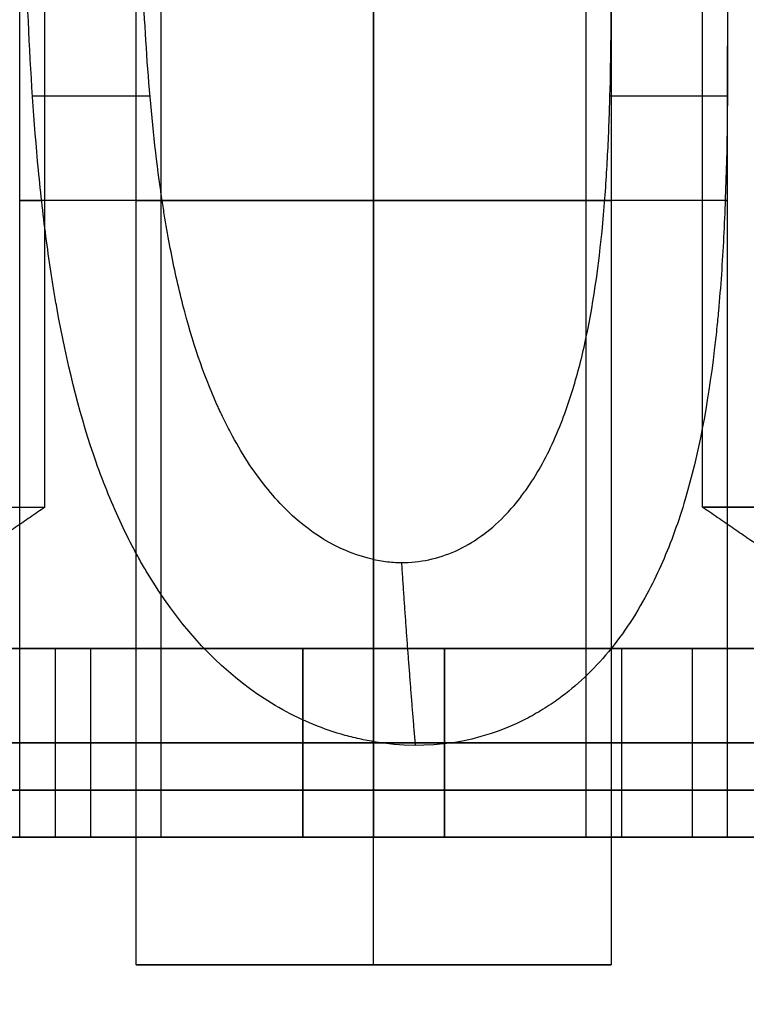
# Model space of a CAD drawing. Header units: millimetres. Extents: x -105 to 152, y -114 to 65.
# Tile 243 of 256: x 134.03 to 135.57, y -47.05 to -44.97. Entities that reach past the tile are written whole.
import ezdxf

# ---------------------------------------------------------------- set-up
doc = ezdxf.new("R2010")
doc.units = ezdxf.units.MM
doc.layers.add('Layer 01', color=7, linetype='Continuous', true_color=0x000000)

# ---------------------------------------------------------------- blocks, each defined once
blk = doc.blocks.new('Block 02')
at = {"layer": 'Layer 01'}
for p, q in [((134.0796, -46, -13.7), (134.0796, -42, -13.7)), ((134.326, -46.7, -13.7), (134.326, -42, -13.7)), ((135.4725, -46, -13.7), (135.4725, -43.134, -13.7)), ((135.226, -46.7, -13.7), (135.226, -43.337, -13.7)), ((134.2725, -46.9701, -15.85), (134.2725, -43.7299, -15.85)), ((134.2725, -46.9701, -11.55), (134.2725, -43.7299, -11.55)), ((134.776, -46.9701, -15.3465), (134.776, -43.7299, -15.3465)), ((134.776, -46.9701, -16.3535), (134.776, -43.7299, -16.3535)), ((134.776, -46.9701, -11.0465), (134.776, -43.7299, -11.0465)), ((134.776, -46.9701, -12.0535), (134.776, -43.7299, -12.0535)), ((135.2796, -46.9701, -15.85), (135.2796, -43.7299, -15.85)), ((135.2796, -46.9701, -11.55), (135.2796, -43.7299, -11.55)), ((134.026, -46.7, -15.85), (134.026, -44, -15.85)), ((134.2725, -46.7, -15.85), (134.2725, -44, -15.85)), ((134.2725, -46.7, -11.55), (134.2725, -44, -11.55)), ((134.776, -46.7, -16.6), (134.776, -44, -16.6)), ((134.776, -46.7, -12.3), (134.776, -44, -12.3)), ((135.526, -46.7, -15.85), (135.526, -45.0219, -15.85)), ((135.526, -46.7, -11.55), (135.526, -45.0219, -11.55)), ((134.101, -46.3, -12.7329), (134.101, -46.7, -12.7329)), ((134.176, -46.3, -14.9702), (134.176, -46.7, -14.9702)), ((134.176, -46.3, -12.4298), (134.176, -46.7, -12.4298)), ((134.926, -46.3, -13.7), (134.626, -46.3, -13.7)), ((134.626, -46.3, -13.7), (134.626, -46.7, -13.7)), ((134.926, -46.3, -13.7), (134.926, -46.7, -13.7)), ((135.301, -46.3, -14.9269), (135.301, -46.7, -14.9269)), ((135.301, -46.3, -12.4731), (135.301, -46.7, -12.4731)), ((135.451, -46.3, -12.7329), (135.451, -46.7, -12.7329)), ((135.451, -46.3, -14.6671), (135.451, -46.7, -14.6671)), ((133.376, -46.5, -15.0856), (134.626, -46.5, -14.364)), ((133.576, -46.5, -15.3166), (134.776, -46.5, -14.6238)), ((134.776, -46.5, -12.7762), (133.576, -46.5, -12.0834)), ((134.626, -46.5, -13.036), (133.576, -46.5, -12.4298)), ((134.626, -46.5, -13.036), (134.626, -46.5, -14.364)), ((134.776, -46.7, -15.1), (134.776, -46.4973, -15.1)), ((134.776, -46.7, -10.8), (134.776, -46.4973, -10.8)), ((134.776, -46.5, -14.6238), (135.826, -46.5, -15.23)), ((135.826, -46.5, -12.17), (134.776, -46.5, -12.7762)), ((134.926, -46.5, -14.364), (134.926, -46.5, -13.036)), ((135.976, -46.5, -12.4298), (134.926, -46.5, -13.036)), ((134.926, -46.5, -14.364), (135.976, -46.5, -14.9702)), ((134.2725, -46.7, -15.85), (135.2796, -46.7, -15.85)), ((134.2725, -46.7, -11.55), (135.2796, -46.7, -11.55)), ((134.3238, -46.7, -13.7577), (134.626, -46.7, -13.7577)), ((134.776, -46.7, -16.3536), (134.776, -46.7, -15.3464)), ((134.776, -46.7, -12.0536), (134.776, -46.7, -11.0464)), ((134.926, -46.7, -13.7), (135.2261, -46.7, -13.7))]:
    blk.add_line(p, q, dxfattribs=at)
at = {"layer": 'Layer 01', "extrusion": (0, 1, 0)}
for centre in [(-134.776, -15.85, -45.35), (-134.776, -11.55, -45.35), (-134.776, -15.85, -46.9701), (-134.776, -11.55, -46.9701)]:
    blk.add_circle(centre, 0.5035, dxfattribs=at)
at = {"layer": 'Layer 01'}
blk.add_arc((157.576, -7, 18.5), 55, 222.73212, 247.97569, dxfattribs=at)
at = {"layer": 'Layer 01', "extrusion": (0, 1, 0)}
for centre, radius, start, end in [((-134.776, -15.85, -45.35), 0.75, 270, 20.2733), ((-134.776, -11.55, -45.35), 0.75, 270, 20.2733), ((-134.776, -15.85, -45.35), 0.5035, 270, 27.1278), ((-134.776, -11.55, -45.35), 0.5035, 270, 27.1278), ((-134.776, -15.85, -45.35), 0.75, 173.3003, 270), ((-134.776, -11.55, -45.35), 0.75, 173.3003, 270)]:
    blk.add_arc(centre, radius, start, end, dxfattribs=at)
at = {"layer": 'Layer 01', "extrusion": (-4.07733e-37, -1, 4.07733e-37)}
blk.add_arc((133.576, -13.7, 46), 0.5035, 270, 0, dxfattribs=at)
at = {"layer": 'Layer 01', "extrusion": (5.4174e-16, 1, 5.4174e-16)}
blk.add_arc((-133.576, -13.7, -46), 0.5035, 90, 180, dxfattribs=at)
at = {"layer": 'Layer 01', "extrusion": (-1.41111e-14, 1, 3.25513e-23)}
blk.add_arc((-135.976, -13.7, -46), 0.5035, 270, 0, dxfattribs=at)
at = {"layer": 'Layer 01', "extrusion": (0, 1, 1.41111e-14)}
blk.add_arc((-135.976, -13.7, -46), 0.5035, 360, 90, dxfattribs=at)
at = {"layer": 'Layer 01', "extrusion": (-5.46571e-16, -1, -3.26187e-15)}
blk.add_arc((137.176, -13.7, 46.5), 6.5, 360, 180, dxfattribs=at)
at = {"layer": 'Layer 01', "extrusion": (-4.45712e-30, -1, -3.26187e-15)}
blk.add_arc((137.176, -13.7, 46.5), 6.5, 180, 0, dxfattribs=at)
at = {"layer": 'Layer 01', "extrusion": (-6.5791e-16, -1, -3.26187e-15)}
blk.add_arc((137.176, -13.7, 46.5), 5.4, 180, 360, dxfattribs=at)
at = {"layer": 'Layer 01', "extrusion": (-1.88272e-15, -1, -4.30253e-15)}
blk.add_arc((137.176, -13.7, 46.5), 5.4, 66.6125, 180, dxfattribs=at)
at = {"layer": 'Layer 01', "extrusion": (0, -1, 0)}
blk.add_arc((137.176, -13.7, 46.6), 5.4, 180, 360, dxfattribs=at)
at = {"layer": 'Layer 01', "extrusion": (0, -1, -3.55271e-15)}
blk.add_arc((137.176, -13.7, 46.6), 5.4, 66.6125, 180, dxfattribs=at)
at = {"layer": 'Layer 01', "extrusion": (2.68252e-30, 1, 3.26187e-15)}
blk.add_arc((-137.176, -13.7, -46.7), 5.4, 180, 0, dxfattribs=at)
at = {"layer": 'Layer 01', "extrusion": (-1.62188e-17, 1, 2.89189e-15)}
blk.add_arc((-137.176, -13.7, -46.7), 5.4, 0, 113.3875, dxfattribs=at)
at = {"layer": 'Layer 01', "extrusion": (4.69154e-16, 1, 4.73695e-15)}
blk.add_arc((-134.776, -11.55, -46.7), 0.75, 270, 90, dxfattribs=at)
at = {"layer": 'Layer 01', "extrusion": (4.69154e-16, 1, 0)}
for start, end in [(270, 90), (90, 270)]:
    blk.add_arc((-134.776, -15.85, -46.7), 0.75, start, end, dxfattribs=at)
at = {"layer": 'Layer 01', "extrusion": (4.69154e-16, 1, -4.73695e-15)}
blk.add_arc((-134.776, -11.55, -46.7), 0.75, 90, 270, dxfattribs=at)
at = {"layer": 'Layer 01'}
for points in [[(134.776, -46.7, -16.6), (134.776, -45.35, -16.6), (134.776, -44, -16.6)], [(134.776, -44, -16.3536), (134.776, -45.35, -16.3536), (134.776, -46.7, -16.3536)], [(134.776, -44, -12.0536), (134.776, -45.35, -12.0536), (134.776, -46.7, -12.0536)], [(134.776, -46.7, -12.3), (134.776, -45.35, -12.3), (134.776, -44, -12.3)], [(134.0532, -45.1278, -15.6499), (134.1777, -45.1278, -15.6647), (134.3021, -45.1278, -15.6795)], [(134.0532, -45.1278, -11.3499), (134.1777, -45.1278, -11.3647), (134.3021, -45.1278, -11.3795)], [(135.2767, -45.1278, -15.7955), (135.4012, -45.1278, -15.8103), (135.5256, -45.1278, -15.8251)], [(135.2767, -45.1278, -11.4955), (135.4012, -45.1278, -11.5103), (135.5256, -45.1278, -11.5251)], [(134.0796, -46, -13.7), (133.8278, -46.1734, -13.7), (133.576, -46.3468, -13.7)], [(135.976, -46.3468, -13.7), (135.7243, -46.1734, -13.7), (135.4725, -46, -13.7)], [(134.776, -46.6991, -15.3464), (134.776, -46.4051, -15.3464), (134.776, -46.1111, -15.3464)], [(134.776, -46.6991, -11.0464), (134.776, -46.4051, -11.0464), (134.776, -46.1111, -11.0464)], [(133.376, -46.3, -15.0856), (134.001, -46.3, -14.7248), (134.626, -46.3, -14.364)], [(133.576, -46.3, -15.3166), (134.176, -46.3, -14.9702), (134.776, -46.3, -14.6238)], [(134.776, -46.3, -12.7762), (134.176, -46.3, -12.4298), (133.576, -46.3, -12.0834)], [(134.626, -46.3, -13.036), (134.101, -46.3, -12.7329), (133.576, -46.3, -12.4298)], [(134.626, -46.3, -14.364), (134.626, -46.3, -13.7), (134.626, -46.3, -13.036)], [(134.626, -46.7, -13.036), (134.626, -46.5, -13.036), (134.626, -46.3, -13.036)], [(134.626, -46.3, -14.364), (134.626, -46.5, -14.364), (134.626, -46.7, -14.364)], [(134.776, -46.3, -14.6238), (134.776, -46.5, -14.6238), (134.776, -46.7, -14.6238)], [(134.776, -46.3, -14.6238), (135.301, -46.3, -14.9269), (135.826, -46.3, -15.23)], [(135.826, -46.3, -12.17), (135.301, -46.3, -12.4731), (134.776, -46.3, -12.7762)], [(134.776, -46.3, -12.7762), (134.776, -46.5, -12.7762), (134.776, -46.7, -12.7762)], [(134.926, -46.3, -13.036), (134.926, -46.3, -13.7), (134.926, -46.3, -14.364)], [(134.926, -46.3, -13.036), (134.926, -46.5, -13.036), (134.926, -46.7, -13.036)], [(134.926, -46.7, -14.364), (134.926, -46.5, -14.364), (134.926, -46.3, -14.364)], [(135.976, -46.3, -12.4298), (135.451, -46.3, -12.7329), (134.926, -46.3, -13.036)], [(134.926, -46.3, -14.364), (135.451, -46.3, -14.6671), (135.976, -46.3, -14.9702)], [(134.776, -46.4973, -15.1001), (134.776, -46.5987, -15.1001), (134.776, -46.7, -15.1)], [(134.776, -46.4973, -10.8001), (134.776, -46.5987, -10.8001), (134.776, -46.7, -10.8)], [(134.626, -46.7, -14.364), (134.001, -46.7, -14.7248), (133.376, -46.7, -15.0856)], [(134.776, -46.7, -14.6238), (134.176, -46.7, -14.9702), (133.576, -46.7, -15.3166)], [(133.576, -46.7, -12.0834), (134.176, -46.7, -12.4298), (134.776, -46.7, -12.7762)], [(133.576, -46.7, -12.4298), (134.101, -46.7, -12.7329), (134.626, -46.7, -13.036)], [(134.626, -46.7, -14.364), (134.626, -46.7, -13.7), (134.626, -46.7, -13.036)], [(134.776, -46.7, -15.3464), (134.776, -46.6996, -15.3464), (134.776, -46.6991, -15.3464)], [(134.776, -46.7, -11.0464), (134.776, -46.6996, -11.0464), (134.776, -46.6991, -11.0464)], [(135.826, -46.7, -15.23), (135.301, -46.7, -14.9269), (134.776, -46.7, -14.6238)], [(134.776, -46.7, -12.7762), (135.301, -46.7, -12.4731), (135.826, -46.7, -12.17)], [(134.926, -46.7, -13.036), (134.926, -46.7, -13.7), (134.926, -46.7, -14.364)], [(134.926, -46.7, -13.036), (135.451, -46.7, -12.7329), (135.976, -46.7, -12.4298)], [(135.976, -46.7, -14.9702), (135.451, -46.7, -14.6671), (134.926, -46.7, -14.364)]]:
    blk.add_open_spline(points, degree=2, dxfattribs=at)
for points, knots in [([(134.776, -46.4973, -15.1001), (134.7625, -46.495, -15.1), (134.753, -46.493, -15.1003), (134.73, -46.4877, -15.1013), (134.6958, -46.4788, -15.1037), (134.6623, -46.4667, -15.1083), (134.5962, -46.4385, -15.1205), (134.5536, -46.4143, -15.1324), (134.4319, -46.325, -15.178), (134.359, -46.2435, -15.2214), (134.293, -46.1336, -15.2762), (134.2913, -46.1307, -15.2777), (134.2857, -46.1211, -15.2825), (134.2775, -46.1067, -15.2896), (134.2589, -46.0723, -15.3065), (134.224, -46.0006, -15.341), (134.1979, -45.9341, -15.3715), (134.1506, -45.7943, -15.4329), (134.1254, -45.6921, -15.4742), (134.1029, -45.567, -15.5192), (134.1012, -45.557, -15.5227), (134.0972, -45.533, -15.5311), (134.0914, -45.4968, -15.5436), (134.0791, -45.4113, -15.5719), (134.0707, -45.3362, -15.5946), (134.0561, -45.1835, -15.6376), (134.0494, -45.0783, -15.663), (134.042, -44.9157, -15.6956), (134.0402, -44.8656, -15.7047), (134.0371, -44.7607, -15.7216), (134.0358, -44.7081, -15.729), (134.0329, -44.5497, -15.7482), (134.0318, -44.4434, -15.7569), (134.0313, -44.3363, -15.7614)], [0, 0, 0, 0, 0.040121, 0.040121, 0.080242, 0.160484, 0.160484, 0.320969, 0.320969, 0.641937, 0.641937, 0.661998, 0.661998, 0.682059, 0.72218, 0.802422, 0.962906, 0.962906, 1.283875, 1.283875, 1.323996, 1.323996, 1.364117, 1.444359, 1.604844, 1.604844, 1.925812, 1.925812, 2.086297, 2.086297, 2.246781, 2.246781, 2.56775, 2.56775, 2.56775, 2.56775]), ([(134.776, -46.4973, -10.8001), (134.7625, -46.495, -10.8), (134.753, -46.493, -10.8003), (134.73, -46.4877, -10.8013), (134.6958, -46.4788, -10.8037), (134.6623, -46.4667, -10.8083), (134.5962, -46.4385, -10.8205), (134.5536, -46.4143, -10.8324), (134.4319, -46.325, -10.878), (134.359, -46.2435, -10.9214), (134.293, -46.1336, -10.9762), (134.2913, -46.1307, -10.9777), (134.2857, -46.1211, -10.9825), (134.2775, -46.1067, -10.9896), (134.2589, -46.0723, -11.0065), (134.224, -46.0006, -11.041), (134.1979, -45.9341, -11.0715), (134.1506, -45.7943, -11.1329), (134.1254, -45.6921, -11.1742), (134.1029, -45.567, -11.2192), (134.1012, -45.557, -11.2227), (134.0972, -45.533, -11.2311), (134.0914, -45.4968, -11.2436), (134.0791, -45.4113, -11.2719), (134.0707, -45.3362, -11.2946), (134.0561, -45.1835, -11.3376), (134.0494, -45.0783, -11.363), (134.042, -44.9157, -11.3956), (134.0402, -44.8656, -11.4047), (134.0371, -44.7607, -11.4216), (134.0358, -44.7081, -11.429), (134.0329, -44.5497, -11.4482), (134.0318, -44.4434, -11.4569), (134.0313, -44.3363, -11.4614)], [0, 0, 0, 0, 0.040121, 0.040121, 0.080242, 0.160484, 0.160484, 0.320969, 0.320969, 0.641937, 0.641937, 0.661998, 0.661998, 0.682059, 0.72218, 0.802422, 0.962906, 0.962906, 1.283875, 1.283875, 1.323996, 1.323996, 1.364117, 1.444359, 1.604844, 1.604844, 1.925812, 1.925812, 2.086297, 2.086297, 2.246781, 2.246781, 2.56775, 2.56775, 2.56775, 2.56775]), ([(134.776, -46.1111, -15.3464), (134.7121, -46.0973, -15.3465), (134.65, -46.063, -15.3588), (134.5653, -45.9805, -15.3917), (134.5384, -45.9479, -15.4051), (134.5007, -45.8911, -15.4281), (134.4825, -45.8607, -15.4404), (134.4625, -45.822, -15.4559), (134.4528, -45.8017, -15.4639), (134.4487, -45.7929, -15.4674), (134.446, -45.7869, -15.4697), (134.4442, -45.7829, -15.4713), (134.4153, -45.718, -15.4967), (134.3916, -45.6482, -15.5231), (134.362, -45.5331, -15.563), (134.3487, -45.4729, -15.583), (134.3354, -45.3982, -15.6061), (134.3302, -45.3652, -15.6159), (134.3268, -45.343, -15.6225), (134.325, -45.33, -15.6262), (134.3021, -45.1664, -15.6731), (134.2914, -45.0074, -15.7105), (134.2788, -44.6794, -15.7655), (134.2769, -44.5104, -15.7832), (134.276, -44.3363, -15.7905)], [-2.013523, -2.013523, -2.013523, -2.013523, -1.761833, -1.761833, -1.635987, -1.635987, -1.573065, -1.541604, -1.525873, -1.518008, -1.518008, -1.510142, -1.510142, -1.258452, -1.258452, -1.132607, -1.069684, -1.038223, -1.038223, -1.006761, -1.006761, -0.503381, -0.503381, 0, 0, 0, 0]), ([(134.776, -46.1111, -11.0464), (134.7121, -46.0973, -11.0465), (134.65, -46.063, -11.0588), (134.5653, -45.9805, -11.0917), (134.5384, -45.9479, -11.1051), (134.5007, -45.8911, -11.1281), (134.4825, -45.8607, -11.1404), (134.4625, -45.822, -11.1559), (134.4528, -45.8017, -11.1639), (134.4487, -45.7929, -11.1674), (134.446, -45.7869, -11.1697), (134.4442, -45.7829, -11.1713), (134.4153, -45.718, -11.1967), (134.3916, -45.6482, -11.2231), (134.362, -45.5331, -11.263), (134.3487, -45.4729, -11.283), (134.3354, -45.3982, -11.3061), (134.3302, -45.3652, -11.3159), (134.3268, -45.343, -11.3225), (134.325, -45.33, -11.3262), (134.3021, -45.1664, -11.3731), (134.2914, -45.0074, -11.4105), (134.2788, -44.6794, -11.4655), (134.2769, -44.5104, -11.4832), (134.276, -44.3363, -11.4905)], [-2.013523, -2.013523, -2.013523, -2.013523, -1.761833, -1.761833, -1.635987, -1.635987, -1.573065, -1.541604, -1.525873, -1.518008, -1.518008, -1.510142, -1.510142, -1.258452, -1.258452, -1.132607, -1.069684, -1.038223, -1.038223, -1.006761, -1.006761, -0.503381, -0.503381, 0, 0, 0, 0]), ([(135.5208, -44.3363, -15.9386), (135.5214, -44.4501, -15.9339), (135.5225, -44.5631, -15.9244), (135.5242, -44.7313, -15.9029), (135.5248, -44.7871, -15.8946), (135.5257, -44.8984, -15.8755), (135.526, -44.9521, -15.8651), (135.5261, -45.1265, -15.8274), (135.525, -45.2387, -15.7976), (135.519, -45.4012, -15.7464), (135.5163, -45.4543, -15.7282), (135.5109, -45.5326, -15.6995), (135.5088, -45.5584, -15.6897), (135.5053, -45.5968, -15.6747), (135.5042, -45.6078, -15.6703), (135.5011, -45.6376, -15.6582), (135.4995, -45.6523, -15.6521), (135.4839, -45.7834, -15.597), (135.464, -45.8888, -15.5456), (135.4221, -46.0303, -15.4679), (135.4061, -46.0748, -15.442), (135.3789, -46.1372, -15.4035), (135.3693, -46.1574, -15.3908), (135.3489, -46.1963, -15.3656), (135.3341, -46.2221, -15.3484), (135.2905, -46.2885, -15.3027), (135.2583, -46.3273, -15.274), (135.2055, -46.3771, -15.2348), (135.1872, -46.3924, -15.2223), (135.1586, -46.4132, -15.2048), (135.1458, -46.4218, -15.1973), (135.1222, -46.4364, -15.1845), (135.1101, -46.4432, -15.1784), (135.0002, -46.4992, -15.1262), (134.8922, -46.517, -15.1), (134.776, -46.4973, -15.1001)], [0, 0, 0, 0, 0.344037, 0.344037, 0.516055, 0.516055, 0.688073, 0.688073, 1.03211, 1.03211, 1.204128, 1.204128, 1.290138, 1.290138, 1.333142, 1.333142, 1.376147, 1.376147, 1.720183, 1.720183, 1.892202, 1.892202, 1.978211, 1.978211, 2.06422, 2.06422, 2.236239, 2.236239, 2.322248, 2.322248, 2.365252, 2.365252, 2.408257, 2.408257, 2.752294, 2.752294, 2.752294, 2.752294]), ([(135.5208, -44.3363, -11.6386), (135.5214, -44.4501, -11.6339), (135.5225, -44.5631, -11.6244), (135.5242, -44.7313, -11.6029), (135.5248, -44.7871, -11.5946), (135.5257, -44.8984, -11.5755), (135.526, -44.9521, -11.5651), (135.5261, -45.1265, -11.5274), (135.525, -45.2387, -11.4976), (135.519, -45.4012, -11.4464), (135.5163, -45.4543, -11.4282), (135.5109, -45.5326, -11.3995), (135.5088, -45.5584, -11.3897), (135.5053, -45.5968, -11.3747), (135.5042, -45.6078, -11.3703), (135.5011, -45.6376, -11.3582), (135.4995, -45.6523, -11.3521), (135.4839, -45.7834, -11.297), (135.464, -45.8888, -11.2456), (135.4221, -46.0303, -11.1679), (135.4061, -46.0748, -11.142), (135.3789, -46.1372, -11.1035), (135.3693, -46.1574, -11.0908), (135.3489, -46.1963, -11.0656), (135.3341, -46.2221, -11.0484), (135.2905, -46.2885, -11.0027), (135.2583, -46.3273, -10.974), (135.2055, -46.3771, -10.9348), (135.1872, -46.3924, -10.9223), (135.1586, -46.4132, -10.9048), (135.1458, -46.4218, -10.8973), (135.1222, -46.4364, -10.8845), (135.1101, -46.4432, -10.8784), (135.0002, -46.4992, -10.8262), (134.8922, -46.517, -10.8), (134.776, -46.4973, -10.8001)], [0, 0, 0, 0, 0.344037, 0.344037, 0.516055, 0.516055, 0.688073, 0.688073, 1.03211, 1.03211, 1.204128, 1.204128, 1.290138, 1.290138, 1.333142, 1.333142, 1.376147, 1.376147, 1.720183, 1.720183, 1.892202, 1.892202, 1.978211, 1.978211, 2.06422, 2.06422, 2.236239, 2.236239, 2.322248, 2.322248, 2.365252, 2.365252, 2.408257, 2.408257, 2.752294, 2.752294, 2.752294, 2.752294]), ([(134.776, -46.1111, -15.3464), (134.7803, -46.1118, -15.3465), (134.7872, -46.1132, -15.3466), (134.7984, -46.1149, -15.3469), (134.8039, -46.1156, -15.3472), (134.8205, -46.1172, -15.3483), (134.8322, -46.1175, -15.3495), (134.8617, -46.1168, -15.3534), (134.8811, -46.1143, -15.3572), (134.9383, -46.1006, -15.3717), (134.9749, -46.0832, -15.3858), (135.0263, -46.0447, -15.4126), (135.0511, -46.0223, -15.4275), (135.0744, -45.9954, -15.4443), (135.0896, -45.9763, -15.4559), (135.0943, -45.9699, -15.4597), (135.1208, -45.9322, -15.4819), (135.1401, -45.8977, -15.5012), (135.1664, -45.8395, -15.5316), (135.1749, -45.8181, -15.5424), (135.187, -45.7849, -15.5588), (135.2041, -45.7338, -15.5835), (135.2183, -45.6781, -15.6086), (135.2431, -45.5607, -15.6583), (135.2549, -45.4745, -15.691), (135.2671, -45.3332, -15.7376), (135.2696, -45.2942, -15.7497), (135.2739, -45.212, -15.7737), (135.2755, -45.1706, -15.785), (135.279, -45.0451, -15.817), (135.2796, -44.96, -15.8356), (135.2795, -44.7003, -15.8824), (135.277, -44.5212, -15.9018), (135.2761, -44.3363, -15.9095)], [-2.131025, -2.131025, -2.131025, -2.131025, -2.114377, -2.114377, -2.097728, -2.097728, -2.064431, -2.064431, -1.997836, -1.997836, -1.864647, -1.864647, -1.798053, -1.764755, -1.764755, -1.731458, -1.731458, -1.598269, -1.598269, -1.531675, -1.531675, -1.46508, -1.331891, -1.331891, -1.065513, -1.065513, -0.932324, -0.932324, -0.799135, -0.799135, -0.532756, -0.532756, 0, 0, 0, 0]), ([(134.776, -46.1111, -11.0464), (134.7803, -46.1118, -11.0465), (134.7872, -46.1132, -11.0466), (134.7984, -46.1149, -11.0469), (134.8039, -46.1156, -11.0472), (134.8205, -46.1172, -11.0483), (134.8322, -46.1175, -11.0495), (134.8617, -46.1168, -11.0534), (134.8811, -46.1143, -11.0572), (134.9383, -46.1006, -11.0717), (134.9749, -46.0832, -11.0858), (135.0263, -46.0447, -11.1126), (135.0511, -46.0223, -11.1275), (135.0744, -45.9954, -11.1443), (135.0896, -45.9763, -11.1559), (135.0943, -45.9699, -11.1597), (135.1208, -45.9322, -11.1819), (135.1401, -45.8977, -11.2012), (135.1664, -45.8395, -11.2316), (135.1749, -45.8181, -11.2424), (135.187, -45.7849, -11.2588), (135.2041, -45.7338, -11.2835), (135.2183, -45.6781, -11.3086), (135.2431, -45.5607, -11.3583), (135.2549, -45.4745, -11.391), (135.2671, -45.3332, -11.4376), (135.2696, -45.2942, -11.4497), (135.2739, -45.212, -11.4737), (135.2755, -45.1706, -11.485), (135.279, -45.0451, -11.517), (135.2796, -44.96, -11.5356), (135.2795, -44.7003, -11.5824), (135.277, -44.5212, -11.6018), (135.2761, -44.3363, -11.6095)], [-2.131025, -2.131025, -2.131025, -2.131025, -2.114377, -2.114377, -2.097728, -2.097728, -2.064431, -2.064431, -1.997836, -1.997836, -1.864647, -1.864647, -1.798053, -1.764755, -1.764755, -1.731458, -1.731458, -1.598269, -1.598269, -1.531675, -1.531675, -1.46508, -1.331891, -1.331891, -1.065513, -1.065513, -0.932324, -0.932324, -0.799135, -0.799135, -0.532756, -0.532756, 0, 0, 0, 0]), ([(134.3063, -46.7, -13.5291), (134.332, -46.7, -13.6387), (134.3325, -46.7, -13.7541), (134.2833, -46.7, -13.9737), (134.2336, -46.7, -14.0778), (134.0938, -46.7, -14.2542), (134.0037, -46.7, -14.3263), (133.8011, -46.7, -14.4242), (133.6886, -46.7, -14.45), (133.576, -46.7, -14.45)], [-1.361856, -1.361856, -1.361856, -1.361856, -1.021392, -1.021392, -0.680928, -0.680928, -0.340464, -0.340464, 0, 0, 0, 0]), ([(133.576, -46.7, -12.95), (133.7437, -46.7, -12.95), (133.9107, -46.7, -13.0082), (134.1734, -46.7, -13.2165), (134.2681, -46.7, -13.3659), (134.3063, -46.7, -13.5291)], [-1.024265, -1.024265, -1.024265, -1.024265, -0.512132, -0.512132, 0, 0, 0, 0]), ([(134.776, -46.7, -16.3536), (134.7082, -46.7, -16.3536), (134.6394, -46.7, -16.3395), (134.5145, -46.7, -16.2856), (134.4505, -46.7, -16.2414), (134.352, -46.7, -16.1313), (134.3148, -46.7, -16.0655), (134.283, -46.7, -15.9588), (134.2771, -46.7, -15.9263), (134.2714, -46.7, -15.8587), (134.272, -46.7, -15.8247), (134.276, -46.7, -15.7905)], [0, 0, 0, 0, 0.2139647, 0.2139647, 0.4279294, 0.4279294, 0.6418941, 0.6418941, 0.7488765, 0.7488765, 0.8558588, 0.8558588, 0.8558588, 0.8558588]), ([(134.776, -46.7, -12.0536), (134.7082, -46.7, -12.0536), (134.6394, -46.7, -12.0395), (134.5145, -46.7, -11.9856), (134.4505, -46.7, -11.9414), (134.352, -46.7, -11.8313), (134.3148, -46.7, -11.7655), (134.283, -46.7, -11.6588), (134.2771, -46.7, -11.6263), (134.2714, -46.7, -11.5587), (134.272, -46.7, -11.5247), (134.276, -46.7, -11.4905)], [0, 0, 0, 0, 0.2139647, 0.2139647, 0.4279294, 0.4279294, 0.6418941, 0.6418941, 0.7488765, 0.7488765, 0.8558588, 0.8558588, 0.8558588, 0.8558588]), ([(134.276, -46.7, -15.7905), (134.283, -46.7, -15.7318), (134.2997, -46.7, -15.6762), (134.3393, -46.7, -15.5978), (134.3568, -46.7, -15.5693), (134.3949, -46.7, -15.5193), (134.4162, -46.7, -15.4963), (134.4867, -46.7, -15.4331), (134.5419, -46.7, -15.3996), (134.66, -46.7, -15.356), (134.7181, -46.7, -15.3463), (134.776, -46.7, -15.3464)], [0, 0, 0, 0, 0.183658, 0.183658, 0.2754871, 0.2754871, 0.3673161, 0.3673161, 0.5509741, 0.5509741, 0.7346322, 0.7346322, 0.7346322, 0.7346322]), ([(134.276, -46.7, -11.4905), (134.283, -46.7, -11.4318), (134.2997, -46.7, -11.3762), (134.3393, -46.7, -11.2978), (134.3568, -46.7, -11.2693), (134.3949, -46.7, -11.2193), (134.4162, -46.7, -11.1963), (134.4867, -46.7, -11.1331), (134.5419, -46.7, -11.0996), (134.66, -46.7, -11.056), (134.7181, -46.7, -11.0463), (134.776, -46.7, -11.0464)], [0, 0, 0, 0, 0.183658, 0.183658, 0.2754871, 0.2754871, 0.3673161, 0.3673161, 0.5509741, 0.5509741, 0.7346322, 0.7346322, 0.7346322, 0.7346322]), ([(135.2761, -46.7, -15.9095), (135.2801, -46.7, -15.8753), (135.2807, -46.7, -15.8413), (135.275, -46.7, -15.7737), (135.269, -46.7, -15.7412), (135.2373, -46.7, -15.6345), (135.2001, -46.7, -15.5687), (135.1016, -46.7, -15.4586), (135.0376, -46.7, -15.4144), (134.9127, -46.7, -15.3605), (134.8439, -46.7, -15.3464), (134.776, -46.7, -15.3464)], [-0.8558588, -0.8558588, -0.8558588, -0.8558588, -0.7488765, -0.7488765, -0.6418941, -0.6418941, -0.4279294, -0.4279294, -0.2139647, -0.2139647, 0, 0, 0, 0]), ([(134.776, -46.7, -16.3536), (134.834, -46.7, -16.3537), (134.8921, -46.7, -16.344), (135.0101, -46.7, -16.3004), (135.0653, -46.7, -16.2669), (135.1359, -46.7, -16.2037), (135.1572, -46.7, -16.1807), (135.1953, -46.7, -16.1307), (135.2128, -46.7, -16.1022), (135.2524, -46.7, -16.0238), (135.2691, -46.7, -15.9682), (135.2761, -46.7, -15.9095)], [-0.7346322, -0.7346322, -0.7346322, -0.7346322, -0.5509741, -0.5509741, -0.3673161, -0.3673161, -0.2754871, -0.2754871, -0.183658, -0.183658, 0, 0, 0, 0]), ([(135.2761, -46.7, -11.6095), (135.2801, -46.7, -11.5753), (135.2807, -46.7, -11.5413), (135.275, -46.7, -11.4737), (135.269, -46.7, -11.4412), (135.2373, -46.7, -11.3345), (135.2001, -46.7, -11.2687), (135.1016, -46.7, -11.1586), (135.0376, -46.7, -11.1144), (134.9127, -46.7, -11.0605), (134.8439, -46.7, -11.0464), (134.776, -46.7, -11.0464)], [-0.8558588, -0.8558588, -0.8558588, -0.8558588, -0.7488765, -0.7488765, -0.6418941, -0.6418941, -0.4279294, -0.4279294, -0.2139647, -0.2139647, 0, 0, 0, 0]), ([(134.776, -46.7, -12.0536), (134.834, -46.7, -12.0537), (134.8921, -46.7, -12.044), (135.0101, -46.7, -12.0004), (135.0653, -46.7, -11.9669), (135.1359, -46.7, -11.9037), (135.1572, -46.7, -11.8807), (135.1953, -46.7, -11.8307), (135.2128, -46.7, -11.8022), (135.2524, -46.7, -11.7238), (135.2691, -46.7, -11.6682), (135.2761, -46.7, -11.6095)], [-0.7346322, -0.7346322, -0.7346322, -0.7346322, -0.5509741, -0.5509741, -0.3673161, -0.3673161, -0.2754871, -0.2754871, -0.183658, -0.183658, 0, 0, 0, 0]), ([(135.2458, -46.7, -13.8709), (135.2201, -46.7, -13.7613), (135.2196, -46.7, -13.6459), (135.2688, -46.7, -13.4263), (135.3185, -46.7, -13.3222), (135.4583, -46.7, -13.1458), (135.5484, -46.7, -13.0737), (135.751, -46.7, -12.9758), (135.8635, -46.7, -12.95), (135.976, -46.7, -12.95)], [-1.361856, -1.361856, -1.361856, -1.361856, -1.021392, -1.021392, -0.680928, -0.680928, -0.340464, -0.340464, 0, 0, 0, 0]), ([(135.976, -46.7, -14.45), (135.8084, -46.7, -14.45), (135.6414, -46.7, -14.3918), (135.3787, -46.7, -14.1835), (135.284, -46.7, -14.0341), (135.2458, -46.7, -13.8709)], [-1.024265, -1.024265, -1.024265, -1.024265, -0.512132, -0.512132, 0, 0, 0, 0])]:
    blk.add_open_spline(points, degree=3, knots=knots, dxfattribs=at)
for points, weights in [([(134.8647, -46.5051, -15.1051), (134.8541, -46.381, -15.1938), (134.8444, -46.2516, -15.2756), (134.8355, -46.1174, -15.35)], [1.00026362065, 0.993862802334, 0.988575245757, 0.984400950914]), ([(134.8647, -46.5051, -10.8051), (134.8541, -46.381, -10.8938), (134.8444, -46.2516, -10.9756), (134.8355, -46.1174, -11.05)], [1.00026362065, 0.993862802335, 0.988575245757, 0.984400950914])]:
    blk.add_rational_spline(points, weights, degree=3, dxfattribs=at)

msp = doc.modelspace()

# ---------------------------------------------------------------- block references
at = {"layer": 'Layer 01'}
msp.add_blockref('Block 02', (0, 0), dxfattribs=at)

doc.saveas('drawing.dxf')
